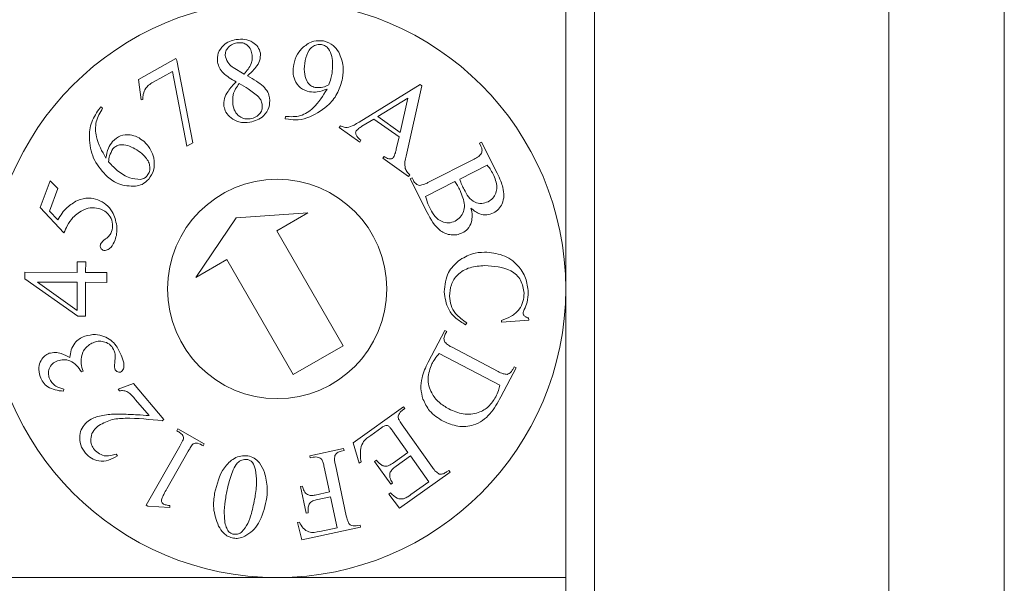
# Model space of a CAD drawing. Header units: millimetres. Extents: x 47 to 120.6, y 37.3 to 135.3.
# Tile 18 of 27: x 112 to 120.6, y 75.9 to 80.8. Entities that reach past the tile are written whole.
import ezdxf

# ---------------------------------------------------------------- set-up
doc = ezdxf.new("R2010")
doc.units = ezdxf.units.MM

msp = doc.modelspace()

# ---------------------------------------------------------------- linework, layer by layer
at = {"color": 7, "linetype": 'Continuous', "lineweight": 9}
for p, q in [((119.577, 46.7915), (119.577, 99.7915)), ((120.577, 46.7915), (120.577, 99.7915)), ((119.577, 95.7915), (119.577, 50.7915)), ((117.027, 70.8415), (117.027, 91.1915)), ((116.777, 70.8415), (116.777, 80.9415)), ((113.0745, 80.2563), (113.399, 80.439)), ((113.399, 80.439), (113.4084, 80.4222)), ((113.4084, 80.4222), (113.5452, 79.7079)), ((113.3691, 80.3263), (113.2026, 80.2326)), ((113.4952, 79.6798), (113.3691, 80.3263)), ((113.8969, 80.3591), (113.9915, 80.3038)), ((113.0972, 80.0804), (113.0745, 80.2563)), ((114.9868, 79.8874), (115.515, 80.2131)), ((115.5296, 80.2028), (115.3942, 79.5924)), ((115.515, 80.2131), (115.5296, 80.2028)), ((113.1128, 80.0828), (113.0972, 80.0804)), ((115.4079, 80.0942), (115.1478, 79.9348)), ((115.3426, 79.7973), (115.4079, 80.0942)), ((112.731, 79.9965), (112.7501, 80.0189)), ((112.7501, 80.0189), (112.7645, 80.0066)), ((114.3454, 79.9169), (114.349, 79.9356)), ((114.3741, 79.9116), (114.3454, 79.9169)), ((114.8138, 79.84), (114.8247, 79.8555)), ((115.113, 79.9131), (115.0115, 79.8506)), ((115.3324, 79.7583), (115.113, 79.9131)), ((115.1478, 79.9348), (115.3426, 79.7973)), ((114.9921, 79.7142), (114.8138, 79.84)), ((113.5452, 79.7079), (113.4952, 79.6798)), ((115.003, 79.7297), (114.9921, 79.7142)), ((115.309, 79.6526), (115.3324, 79.7583)), ((116.0294, 79.7033), (116.0463, 79.712)), ((116.0413, 79.6801), (116.0294, 79.7033)), ((116.0463, 79.712), (116.1824, 79.4449)), ((115.1919, 79.5733), (115.2028, 79.5888)), ((115.4153, 79.4156), (115.1919, 79.5733)), ((115.5833, 79.3633), (115.9825, 79.5669)), ((116.0958, 79.5145), (115.8584, 79.3934)), ((115.4263, 79.4311), (115.4153, 79.4156)), ((112.2232, 79.1466), (112.3098, 79.3796)), ((112.3098, 79.3796), (112.3776, 79.3119)), ((115.4283, 79.3969), (115.4452, 79.4056)), ((115.577, 79.1052), (115.4283, 79.3969)), ((115.4452, 79.4056), (115.457, 79.3823)), ((115.8164, 79.372), (115.5631, 79.2429)), ((112.3776, 79.3119), (112.3048, 79.1162)), ((112.4295, 78.928), (112.2232, 79.1466)), ((112.3048, 79.1162), (112.3761, 79.0412)), ((113.9208, 79.0585), (114.5432, 79.1004)), ((114.5432, 79.1004), (114.2748, 78.9454)), ((113.5733, 78.5404), (113.9208, 79.0585)), ((114.2748, 78.9454), (114.8498, 77.9495)), ((112.5443, 78.5845), (112.5448, 78.6778)), ((112.5448, 78.6778), (112.6177, 78.6774)), ((112.6177, 78.6774), (112.6172, 78.5841)), ((113.8418, 78.6954), (113.5733, 78.5404)), ((114.4168, 77.6995), (113.8418, 78.6954)), ((112.0909, 78.5305), (112.0912, 78.5868)), ((112.0912, 78.5868), (112.5443, 78.5845)), ((112.6172, 78.5841), (112.8007, 78.5832)), ((112.8007, 78.5832), (112.8003, 78.4986)), ((112.5496, 78.2057), (112.0909, 78.5305)), ((112.1989, 78.5017), (112.5425, 78.256)), ((112.5439, 78.4999), (112.1989, 78.5017)), ((112.5425, 78.256), (112.5439, 78.4999)), ((112.6168, 78.4995), (112.6153, 78.2052)), ((112.8003, 78.4986), (112.6168, 78.4995)), ((112.6153, 78.2052), (112.5496, 78.2057)), ((115.9187, 78.1481), (115.9085, 78.132)), ((116.22, 78.1528), (116.2197, 78.1688)), ((116.4561, 78.1724), (116.22, 78.1528)), ((116.4558, 78.1903), (116.4561, 78.1724)), ((115.5838, 77.8063), (115.7289, 78.0825)), ((115.7289, 78.0825), (115.7458, 78.0737)), ((115.7458, 78.0737), (115.7336, 78.0505)), ((114.8498, 77.9495), (114.4168, 77.6995)), ((115.7917, 77.9362), (116.1909, 77.7266)), ((116.2064, 77.6069), (115.6809, 77.8828)), ((112.5953, 77.7294), (112.5807, 77.724)), ((112.5896, 77.7449), (112.5953, 77.7294)), ((116.3469, 77.758), (116.2147, 77.5065)), ((116.3179, 77.7438), (116.33, 77.767)), ((116.33, 77.767), (116.3469, 77.758)), ((112.4275, 77.5738), (112.4254, 77.5551)), ((112.8979, 77.5733), (113.031, 77.6229)), ((112.9102, 77.5589), (112.8979, 77.5733)), ((113.031, 77.6229), (113.296, 77.3115)), ((113.1666, 77.3444), (113.0493, 77.4822)), ((114.934, 77.1099), (115.3705, 77.4212)), ((115.3816, 77.4057), (115.3615, 77.3914)), ((115.3705, 77.4212), (115.3816, 77.4057)), ((113.296, 77.3115), (113.2816, 77.2991)), ((113.4079, 77.2121), (113.4173, 77.2287)), ((113.4173, 77.2287), (113.6448, 77.0994)), ((115.1845, 77.2419), (115.0884, 77.1734)), ((115.4098, 77.0251), (115.2768, 77.2118)), ((115.3608, 77.2636), (115.6231, 76.8956)), ((113.1428, 76.5676), (113.4331, 77.0786)), ((113.5066, 77.0368), (113.321, 76.7102)), ((113.6448, 77.0994), (113.6354, 77.0828)), ((114.5601, 76.9971), (114.8529, 77.06)), ((114.8569, 77.0413), (114.8327, 77.0361)), ((114.8529, 77.06), (114.8569, 77.0413)), ((114.9865, 76.9331), (114.934, 77.1099)), ((112.8812, 77.0095), (112.8935, 76.995)), ((114.564, 76.9784), (114.5601, 76.9971)), ((114.5886, 76.9837), (114.564, 76.9784)), ((115.1206, 76.9463), (115.1361, 76.9574)), ((115.2853, 76.9363), (115.4098, 77.0251)), ((115.4316, 76.9946), (115.307, 76.9057)), ((115.5912, 76.7707), (115.4316, 76.9946)), ((114.7305, 76.6832), (114.6845, 76.8976)), ((114.7811, 76.9182), (114.8756, 76.4774)), ((115.0032, 76.9449), (114.9865, 76.9331)), ((115.2613, 76.7491), (115.1206, 76.9463)), ((115.7433, 76.8559), (115.7633, 76.8702)), ((115.7633, 76.8702), (115.7744, 76.8547)), ((115.7744, 76.8547), (115.338, 76.5434)), ((114.478, 76.729), (114.4967, 76.7331)), ((114.5276, 76.4981), (114.478, 76.729)), ((115.2768, 76.7602), (115.2613, 76.7491)), ((115.4358, 76.6598), (115.5912, 76.7707)), ((114.6062, 76.6565), (114.7305, 76.6832)), ((114.7395, 76.6415), (114.6152, 76.6147)), ((114.7969, 76.3732), (114.7395, 76.6415)), ((115.2432, 76.6631), (115.2596, 76.6748)), ((115.338, 76.5434), (115.2432, 76.6631)), ((113.1575, 76.5592), (113.1428, 76.5676)), ((113.3454, 76.5475), (113.1575, 76.5592)), ((113.3466, 76.5651), (113.3454, 76.5475)), ((114.5462, 76.5022), (114.5276, 76.4981)), ((114.4527, 76.4172), (114.4703, 76.421)), ((114.4914, 76.2687), (114.4527, 76.4172)), ((114.9992, 76.3776), (114.4914, 76.2687)), ((114.6465, 76.3408), (114.7969, 76.3732)), ((114.971, 76.3911), (114.9951, 76.3963)), ((114.9951, 76.3963), (114.9992, 76.3776)), ((111.777, 75.9415), (114.277, 75.9415)), ((114.277, 75.9415), (116.777, 75.9415))]:
    msp.add_line(p, q, dxfattribs=at)
for radius in [2.5, 0.95]:
    msp.add_circle((114.277, 78.4415), radius, dxfattribs=at)
for points, knots in [([(113.76, 80.4069), (113.7596, 80.4337), (113.7588, 80.4873), (113.8036, 80.5506), (113.8611, 80.5885), (113.9018, 80.5977), (113.9222, 80.6023)], [0, 0, 0, 0, 0.278775, 0.558509, 0.779025, 1, 1, 1, 1]), ([(113.9282, 80.573), (113.9123, 80.5691), (113.8805, 80.5614), (113.8463, 80.5299), (113.8263, 80.4921), (113.8274, 80.4664), (113.8279, 80.4536)], [0, 0, 0, 0, 0.280371, 0.560071, 0.780208, 1, 1, 1, 1]), ([(113.9222, 80.6023), (113.9473, 80.6048), (113.9972, 80.6098), (114.0635, 80.5838), (114.114, 80.5413), (114.1258, 80.5034), (114.1317, 80.4845)], [0, 0, 0, 0, 0.280655, 0.5603, 0.78054, 1, 1, 1, 1]), ([(114.0587, 80.4777), (114.0546, 80.4945), (114.0466, 80.5279), (114.0112, 80.5632), (113.9684, 80.577), (113.9416, 80.5743), (113.9282, 80.573)], [0, 0, 0, 0, 0.280449, 0.559307, 0.779272, 1, 1, 1, 1]), ([(114.4199, 80.3856), (114.4286, 80.4173), (114.444, 80.4738), (114.4838, 80.5166), (114.5014, 80.5354)], [0, 0, 0, 0, 0.559562, 1, 1, 1, 1]), ([(114.5014, 80.5354), (114.5311, 80.5578), (114.5844, 80.5979), (114.6501, 80.5924), (114.6791, 80.5899)], [0, 0, 0, 0, 0.5592084, 1, 1, 1, 1]), ([(114.6618, 80.5592), (114.6479, 80.56), (114.62, 80.5617), (114.5823, 80.5414), (114.5388, 80.4989), (114.5273, 80.4528), (114.5193, 80.4205)], [0, 0, 0, 0, 0.186357, 0.373291, 0.56043, 1, 1, 1, 1]), ([(114.7525, 80.3118), (114.7568, 80.3602), (114.7632, 80.4329), (114.7315, 80.5134), (114.6967, 80.5486), (114.6734, 80.5557), (114.6618, 80.5592)], [0, 0, 0, 0, 0.4999355, 0.7496278, 0.8748723, 1, 1, 1, 1]), ([(114.6791, 80.5899), (114.7095, 80.5797), (114.764, 80.5614), (114.7957, 80.514), (114.8097, 80.4931)], [0, 0, 0, 0, 0.558393, 1, 1, 1, 1]), ([(113.8279, 80.4536), (113.8358, 80.4322), (113.8499, 80.3939), (113.8825, 80.3697), (113.8969, 80.3591)], [0, 0, 0, 0, 0.557775, 1, 1, 1, 1]), ([(113.9915, 80.3038), (114.0148, 80.3321), (114.0472, 80.3714), (114.0632, 80.4352), (114.0602, 80.4635), (114.0587, 80.4777)], [0, 0, 0, 0, 0.5600734, 0.779878, 1, 1, 1, 1]), ([(114.1317, 80.4845), (114.1314, 80.4622), (114.1306, 80.4175), (114.0861, 80.3493), (114.0443, 80.3111), (114.0187, 80.2878)], [0, 0, 0, 0, 0.278565, 0.558441, 1, 1, 1, 1]), ([(114.8097, 80.4931), (114.8271, 80.4524), (114.8581, 80.3796), (114.8477, 80.3015), (114.8432, 80.2671)], [0, 0, 0, 0, 0.558904, 1, 1, 1, 1]), ([(113.9207, 80.2362), (113.881, 80.2588), (113.8257, 80.2904), (113.7739, 80.355), (113.7647, 80.3896), (113.76, 80.4069)], [0, 0, 0, 0, 0.5603657, 0.7802237, 1, 1, 1, 1]), ([(114.5561, 80.1492), (114.5288, 80.1586), (114.4742, 80.1775), (114.4277, 80.2467), (114.4112, 80.3188), (114.417, 80.3633), (114.4199, 80.3856)], [0, 0, 0, 0, 0.278836, 0.558549, 0.77903, 1, 1, 1, 1]), ([(114.5193, 80.4205), (114.5142, 80.3872), (114.505, 80.3277), (114.5242, 80.2709), (114.5327, 80.246)], [0, 0, 0, 0, 0.560633, 1, 1, 1, 1]), ([(114.0187, 80.2878), (114.0456, 80.2734), (114.0936, 80.2476), (114.1362, 80.2137), (114.155, 80.1988)], [0, 0, 0, 0, 0.560352, 1, 1, 1, 1]), ([(114.7238, 80.2088), (114.73, 80.2277), (114.7413, 80.2616), (114.749, 80.2964), (114.7525, 80.3118)], [0, 0, 0, 0, 0.560026, 1, 1, 1, 1]), ([(113.2026, 80.2326), (113.1888, 80.2248), (113.1641, 80.2108), (113.1456, 80.1894), (113.1374, 80.18)], [0, 0, 0, 0, 0.5607704, 1, 1, 1, 1]), ([(113.8156, 80.0237), (113.8154, 80.0468), (113.8149, 80.0933), (113.8559, 80.1669), (113.8961, 80.2099), (113.9207, 80.2362)], [0, 0, 0, 0, 0.278925, 0.55898, 1, 1, 1, 1]), ([(113.9478, 80.2208), (113.926, 80.19), (113.8872, 80.135), (113.8911, 80.0683), (113.8928, 80.039)], [0, 0, 0, 0, 0.559586, 1, 1, 1, 1]), ([(114.1168, 80.1043), (114.0873, 80.1289), (114.0344, 80.1729), (113.9743, 80.2062), (113.9478, 80.2208)], [0, 0, 0, 0, 0.559473, 1, 1, 1, 1]), ([(114.155, 80.1988), (114.1701, 80.182), (114.1973, 80.1521), (114.2072, 80.1131), (114.2116, 80.096)], [0, 0, 0, 0, 0.55977, 1, 1, 1, 1]), ([(114.5327, 80.246), (114.5424, 80.2301), (114.5597, 80.2017), (114.5911, 80.1918), (114.605, 80.1875)], [0, 0, 0, 0, 0.559758, 1, 1, 1, 1]), ([(114.8432, 80.2671), (114.8318, 80.2259), (114.809, 80.1434), (114.7168, 80.0172), (114.6199, 79.964), (114.5608, 79.9315)], [0, 0, 0, 0, 0.28042, 0.560883, 1, 1, 1, 1]), ([(114.605, 80.1875), (114.6281, 80.1864), (114.6695, 80.1845), (114.7072, 80.2013), (114.7238, 80.2088)], [0, 0, 0, 0, 0.559526, 1, 1, 1, 1]), ([(113.1374, 80.18), (113.129, 80.1628), (113.1138, 80.132), (113.1131, 80.0979), (113.1128, 80.0828)], [0, 0, 0, 0, 0.559357, 1, 1, 1, 1]), ([(114.349, 79.9356), (114.3929, 79.9337), (114.4808, 79.9299), (114.6157, 80.0199), (114.6734, 80.115), (114.7087, 80.1731)], [0, 0, 0, 0, 0.279711, 0.559957, 1, 1, 1, 1]), ([(114.7087, 80.1731), (114.681, 80.1627), (114.6316, 80.1442), (114.5791, 80.1477), (114.5561, 80.1492)], [0, 0, 0, 0, 0.560535, 1, 1, 1, 1]), ([(113.877, 79.9231), (113.8604, 79.9389), (113.8307, 79.9671), (113.8202, 80.0064), (113.8156, 80.0237)], [0, 0, 0, 0, 0.55983, 1, 1, 1, 1]), ([(113.8928, 80.039), (113.8976, 80.019), (113.9073, 79.9791), (113.9462, 79.935), (113.9952, 79.9121), (114.0275, 79.9144), (114.0436, 79.9156)], [0, 0, 0, 0, 0.2804915, 0.5598223, 0.7798037, 1, 1, 1, 1]), ([(114.2116, 80.096), (114.2123, 80.0674), (114.2135, 80.0103), (114.166, 79.9428), (114.1052, 79.9019), (114.0619, 79.892), (114.0401, 79.8871)], [0, 0, 0, 0, 0.278954, 0.558599, 0.779067, 1, 1, 1, 1]), ([(114.0436, 79.9156), (114.0603, 79.9197), (114.0937, 79.9277), (114.1298, 79.9609), (114.1495, 80.0014), (114.1479, 80.0284), (114.1471, 80.0419)], [0, 0, 0, 0, 0.2802546, 0.5594319, 0.7797409, 1, 1, 1, 1]), ([(114.1471, 80.0419), (114.1439, 80.0548), (114.1383, 80.0779), (114.1234, 80.0962), (114.1168, 80.1043)], [0, 0, 0, 0, 0.559777, 1, 1, 1, 1]), ([(112.806, 79.4125), (112.7645, 79.4575), (112.6816, 79.5474), (112.6462, 79.7165), (112.6521, 79.8754), (112.7047, 79.9561), (112.731, 79.9965)], [0, 0, 0, 0, 0.279701, 0.559637, 0.780006, 1, 1, 1, 1]), ([(112.7645, 80.0066), (112.7423, 79.9689), (112.6978, 79.8933), (112.7039, 79.7316), (112.7593, 79.6343), (112.7931, 79.5749)], [0, 0, 0, 0, 0.279959, 0.560405, 1, 1, 1, 1]), ([(114.0401, 79.8871), (114.0072, 79.8841), (113.9485, 79.8787), (113.8988, 79.9095), (113.877, 79.9231)], [0, 0, 0, 0, 0.560137, 1, 1, 1, 1]), ([(114.5608, 79.9315), (114.5266, 79.9203), (114.4656, 79.9002), (114.402, 79.9081), (114.3741, 79.9116)], [0, 0, 0, 0, 0.559551, 1, 1, 1, 1]), ([(114.8247, 79.8555), (114.8349, 79.8506), (114.8532, 79.8418), (114.8733, 79.84), (114.8821, 79.8393)], [0, 0, 0, 0, 0.561289, 1, 1, 1, 1]), ([(114.8821, 79.8393), (114.9027, 79.8459), (114.9396, 79.8578), (114.9723, 79.8783), (114.9868, 79.8874)], [0, 0, 0, 0, 0.559015, 1, 1, 1, 1]), ([(112.8507, 79.7204), (112.8723, 79.7388), (112.9155, 79.7757), (112.9973, 79.7808), (113.0674, 79.761), (113.1027, 79.7344), (113.1205, 79.7211)], [0, 0, 0, 0, 0.278603, 0.558447, 0.779007, 1, 1, 1, 1]), ([(114.9626, 79.8115), (114.9606, 79.8077), (114.9565, 79.8003), (114.9565, 79.7831), (114.97, 79.756), (114.9898, 79.7403), (115.003, 79.7297)], [0, 0, 0, 0, 0.1251402, 0.250368, 0.498671, 1, 1, 1, 1]), ([(115.0115, 79.8506), (115.0015, 79.8445), (114.9834, 79.8335), (114.969, 79.8182), (114.9626, 79.8115)], [0, 0, 0, 0, 0.560451, 1, 1, 1, 1]), ([(112.7931, 79.5749), (112.7978, 79.6046), (112.8061, 79.6576), (112.8371, 79.7013), (112.8507, 79.7204)], [0, 0, 0, 0, 0.560046, 1, 1, 1, 1]), ([(113.1033, 79.6156), (113.0648, 79.643), (113.0071, 79.684), (112.923, 79.6952), (112.8777, 79.6792), (112.861, 79.6626), (112.8526, 79.6542)], [0, 0, 0, 0, 0.499628, 0.749278, 0.874564, 1, 1, 1, 1]), ([(113.1205, 79.7211), (113.143, 79.698), (113.1832, 79.6568), (113.1996, 79.6019), (113.2069, 79.5777)], [0, 0, 0, 0, 0.5594347, 1, 1, 1, 1]), ([(112.8526, 79.6542), (112.8421, 79.6349), (112.8231, 79.6003), (112.8181, 79.5613), (112.8159, 79.5441)], [0, 0, 0, 0, 0.557829, 1, 1, 1, 1]), ([(113.1517, 79.4233), (113.1592, 79.435), (113.1742, 79.4584), (113.1748, 79.5008), (113.1605, 79.5594), (113.1269, 79.5925), (113.1033, 79.6156)], [0, 0, 0, 0, 0.186365, 0.373414, 0.560681, 1, 1, 1, 1]), ([(115.2848, 79.5827), (115.2907, 79.5952), (115.3013, 79.6177), (115.3066, 79.6419), (115.309, 79.6526)], [0, 0, 0, 0, 0.55927, 1, 1, 1, 1]), ([(115.9825, 79.5669), (115.9967, 79.5738), (116.0221, 79.5862), (116.0402, 79.6076), (116.0481, 79.617)], [0, 0, 0, 0, 0.562532, 1, 1, 1, 1]), ([(116.0481, 79.617), (116.0504, 79.6292), (116.0546, 79.6511), (116.0454, 79.6712), (116.0413, 79.6801)], [0, 0, 0, 0, 0.55772, 1, 1, 1, 1]), ([(112.8159, 79.5441), (112.8299, 79.5286), (112.855, 79.5008), (112.8826, 79.4756), (112.8947, 79.4645)], [0, 0, 0, 0, 0.5600246, 1, 1, 1, 1]), ([(113.2069, 79.5777), (113.2113, 79.54), (113.2193, 79.4728), (113.1808, 79.4178), (113.1639, 79.3935)], [0, 0, 0, 0, 0.558948, 1, 1, 1, 1]), ([(115.2028, 79.5888), (115.216, 79.5807), (115.2324, 79.5705), (115.2553, 79.567), (115.2667, 79.5689), (115.2773, 79.5739), (115.2823, 79.5798), (115.2848, 79.5827)], [0, 0, 0, 0, 0.499484, 0.624765, 0.749854, 0.874996, 1, 1, 1, 1]), ([(115.3942, 79.5924), (115.386, 79.5595), (115.3745, 79.5137), (115.397, 79.457), (115.4165, 79.4397), (115.4263, 79.4311)], [0, 0, 0, 0, 0.560127, 0.779457, 1, 1, 1, 1]), ([(116.1478, 79.4375), (116.1395, 79.4528), (116.1246, 79.4802), (116.1046, 79.504), (116.0958, 79.5145)], [0, 0, 0, 0, 0.560017, 1, 1, 1, 1]), ([(112.8947, 79.4645), (112.9281, 79.4405), (112.9877, 79.3977), (113.0604, 79.3929), (113.0923, 79.3908)], [0, 0, 0, 0, 0.56104, 1, 1, 1, 1]), ([(116.1052, 79.1976), (116.1196, 79.2069), (116.1484, 79.2256), (116.1729, 79.272), (116.1866, 79.3458), (116.1637, 79.3997), (116.1478, 79.4375)], [0, 0, 0, 0, 0.186921, 0.373908, 0.56105, 1, 1, 1, 1]), ([(116.1824, 79.4449), (116.1937, 79.4223), (116.2139, 79.3818), (116.2268, 79.3385), (116.2325, 79.3194)], [0, 0, 0, 0, 0.5601044, 1, 1, 1, 1]), ([(113.0497, 79.3322), (112.9994, 79.3333), (112.9093, 79.3354), (112.8376, 79.3889), (112.806, 79.4125)], [0, 0, 0, 0, 0.558595, 1, 1, 1, 1]), ([(113.1639, 79.3935), (113.1457, 79.3759), (113.1133, 79.3444), (113.0691, 79.3359), (113.0497, 79.3322)], [0, 0, 0, 0, 0.559412, 1, 1, 1, 1]), ([(113.0923, 79.3908), (113.1052, 79.3938), (113.1282, 79.3992), (113.1445, 79.4159), (113.1517, 79.4233)], [0, 0, 0, 0, 0.559215, 1, 1, 1, 1]), ([(115.457, 79.3823), (115.464, 79.3705), (115.4765, 79.3493), (115.4998, 79.3423), (115.51, 79.3392)], [0, 0, 0, 0, 0.560844, 1, 1, 1, 1]), ([(115.51, 79.3392), (115.5243, 79.3417), (115.55, 79.3461), (115.5731, 79.3581), (115.5833, 79.3633)], [0, 0, 0, 0, 0.558004, 1, 1, 1, 1]), ([(115.8617, 79.2935), (115.8541, 79.3086), (115.8405, 79.3356), (115.8238, 79.3609), (115.8164, 79.372)], [0, 0, 0, 0, 0.560151, 1, 1, 1, 1]), ([(115.8584, 79.3934), (115.8643, 79.3763), (115.875, 79.3457), (115.8895, 79.3167), (115.8959, 79.3039)], [0, 0, 0, 0, 0.559903, 1, 1, 1, 1]), ([(115.8192, 79.0288), (115.8349, 79.0393), (115.8662, 79.0601), (115.8953, 79.1105), (115.9043, 79.1933), (115.8792, 79.2522), (115.8617, 79.2935)], [0, 0, 0, 0, 0.186855, 0.373533, 0.560658, 1, 1, 1, 1]), ([(115.8959, 79.3039), (115.9076, 79.2819), (115.9309, 79.2381), (115.9835, 79.1888), (116.0497, 79.1771), (116.0867, 79.1908), (116.1052, 79.1976)], [0, 0, 0, 0, 0.281556, 0.560415, 0.779958, 1, 1, 1, 1]), ([(116.2325, 79.3194), (116.2368, 79.296), (116.2454, 79.2492), (116.2307, 79.1833), (116.1975, 79.1306), (116.1659, 79.1106), (116.15, 79.1005)], [0, 0, 0, 0, 0.280481, 0.559995, 0.780021, 1, 1, 1, 1]), ([(112.3761, 79.0412), (112.4003, 79.08), (112.4437, 79.1494), (112.5143, 79.1898), (112.5454, 79.2075)], [0, 0, 0, 0, 0.560052, 1, 1, 1, 1]), ([(112.5454, 79.2075), (112.5783, 79.2184), (112.6372, 79.2379), (112.6964, 79.2214), (112.7226, 79.2141)], [0, 0, 0, 0, 0.559367, 1, 1, 1, 1]), ([(112.7226, 79.2141), (112.7473, 79.202), (112.797, 79.178), (112.8621, 79.1007), (112.878, 79.0314), (112.8877, 78.9891)], [0, 0, 0, 0, 0.280413, 0.561221, 1, 1, 1, 1]), ([(115.5631, 79.2429), (115.569, 79.2216), (115.5797, 79.1836), (115.5966, 79.148), (115.6041, 79.1323)], [0, 0, 0, 0, 0.559971, 1, 1, 1, 1]), ([(112.7493, 79.1332), (112.7249, 79.1391), (112.6761, 79.1509), (112.5863, 79.1291), (112.5373, 79.0869), (112.5075, 79.0611)], [0, 0, 0, 0, 0.279987, 0.560568, 1, 1, 1, 1]), ([(112.8427, 78.9382), (112.8476, 78.9603), (112.8575, 79.0046), (112.8341, 79.065), (112.7975, 79.1107), (112.7654, 79.1257), (112.7493, 79.1332)], [0, 0, 0, 0, 0.2792345, 0.5591548, 0.7794452, 1, 1, 1, 1]), ([(115.8808, 78.927), (115.8654, 78.9209), (115.8345, 78.9086), (115.784, 78.9087), (115.7353, 78.9197), (115.6476, 78.969), (115.6084, 79.0447), (115.577, 79.1052)], [0, 0, 0, 0, 0.125303, 0.250715, 0.37611, 0.501544, 1, 1, 1, 1]), ([(115.6041, 79.1323), (115.6165, 79.1104), (115.6412, 79.0668), (115.6979, 79.0232), (115.7632, 79.0084), (115.8005, 79.022), (115.8192, 79.0288)], [0, 0, 0, 0, 0.281097, 0.56053, 0.78035, 1, 1, 1, 1]), ([(115.9556, 79.142), (115.9609, 79.12), (115.9703, 79.0807), (115.9637, 79.041), (115.9607, 79.0235)], [0, 0, 0, 0, 0.560541, 1, 1, 1, 1]), ([(116.15, 79.1005), (116.1313, 79.0934), (116.0938, 79.0792), (116.0201, 79.0888), (115.98, 79.1219), (115.9556, 79.142)], [0, 0, 0, 0, 0.28044, 0.560791, 1, 1, 1, 1]), ([(112.5075, 79.0611), (112.49, 79.0379), (112.4588, 78.9966), (112.4385, 78.949), (112.4295, 78.928)], [0, 0, 0, 0, 0.559469, 1, 1, 1, 1]), ([(115.9607, 79.0235), (115.9513, 79.0008), (115.9344, 78.9602), (115.8972, 78.9372), (115.8808, 78.927)], [0, 0, 0, 0, 0.55912, 1, 1, 1, 1]), ([(112.7906, 78.8745), (112.803, 78.8843), (112.8252, 78.9017), (112.8374, 78.927), (112.8427, 78.9382)], [0, 0, 0, 0, 0.559908, 1, 1, 1, 1]), ([(112.8877, 78.9891), (112.8886, 78.9656), (112.8901, 78.9237), (112.8776, 78.8838), (112.872, 78.8662)], [0, 0, 0, 0, 0.559883, 1, 1, 1, 1]), ([(112.7668, 78.7781), (112.7617, 78.7809), (112.7517, 78.7867), (112.745, 78.8019), (112.7432, 78.8166), (112.7458, 78.8253), (112.7472, 78.8296)], [0, 0, 0, 0, 0.278988, 0.55866, 0.778998, 1, 1, 1, 1]), ([(112.7472, 78.8296), (112.7534, 78.8398), (112.7646, 78.8581), (112.7826, 78.8695), (112.7906, 78.8745)], [0, 0, 0, 0, 0.556777, 1, 1, 1, 1]), ([(112.872, 78.8662), (112.8623, 78.8423), (112.8477, 78.8064), (112.8103, 78.7808), (112.7854, 78.7737), (112.773, 78.7766), (112.7668, 78.7781)], [0, 0, 0, 0, 0.499663, 0.749273, 0.875012, 1, 1, 1, 1]), ([(115.8491, 78.6865), (115.8877, 78.7102), (115.9566, 78.7527), (116.0371, 78.7583), (116.0725, 78.7608)], [0, 0, 0, 0, 0.559183, 1, 1, 1, 1]), ([(116.0725, 78.7608), (116.1264, 78.7559), (116.234, 78.7463), (116.3616, 78.6581), (116.4378, 78.5392), (116.4475, 78.4549), (116.4523, 78.4127)], [0, 0, 0, 0, 0.2800407, 0.5595317, 0.7797233, 1, 1, 1, 1]), ([(115.7251, 78.4168), (115.7302, 78.4761), (115.7393, 78.582), (115.8155, 78.6545), (115.8491, 78.6865)], [0, 0, 0, 0, 0.559388, 1, 1, 1, 1]), ([(116.0735, 78.6439), (116.031, 78.6408), (115.9463, 78.6344), (115.8385, 78.5753), (115.7786, 78.4794), (115.7734, 78.4126), (115.7708, 78.3792)], [0, 0, 0, 0, 0.280916, 0.559935, 0.779739, 1, 1, 1, 1]), ([(116.4156, 78.4039), (116.4099, 78.4433), (116.4013, 78.5026), (116.3515, 78.5652), (116.2545, 78.6334), (116.1539, 78.6392), (116.0735, 78.6439)], [0, 0, 0, 0, 0.2496, 0.375288, 0.501095, 1, 1, 1, 1]), ([(115.9085, 78.132), (115.88, 78.1494), (115.8231, 78.184), (115.743, 78.2773), (115.7319, 78.364), (115.7251, 78.4168)], [0, 0, 0, 0, 0.281256, 0.561679, 1, 1, 1, 1]), ([(116.2197, 78.1688), (116.249, 78.1793), (116.3073, 78.2004), (116.3752, 78.2574), (116.4112, 78.3307), (116.4141, 78.3795), (116.4156, 78.4039)], [0, 0, 0, 0, 0.2806846, 0.5599074, 0.7798137, 1, 1, 1, 1]), ([(116.4523, 78.4127), (116.4506, 78.3837), (116.4474, 78.332), (116.4269, 78.2845), (116.4178, 78.2636)], [0, 0, 0, 0, 0.559641, 1, 1, 1, 1]), ([(115.7708, 78.3792), (115.7732, 78.3523), (115.7778, 78.2985), (115.8282, 78.2136), (115.8843, 78.173), (115.9187, 78.1481)], [0, 0, 0, 0, 0.280066, 0.559457, 1, 1, 1, 1]), ([(116.4178, 78.2636), (116.415, 78.258), (116.4099, 78.2482), (116.4079, 78.2373), (116.407, 78.2326)], [0, 0, 0, 0, 0.5608975, 1, 1, 1, 1]), ([(116.407, 78.2326), (116.4076, 78.2275), (116.4087, 78.2186), (116.4145, 78.2117), (116.4171, 78.2087)], [0, 0, 0, 0, 0.559153, 1, 1, 1, 1]), ([(116.4171, 78.2087), (116.4237, 78.2039), (116.4355, 78.1954), (116.4496, 78.1919), (116.4558, 78.1903)], [0, 0, 0, 0, 0.5591923, 1, 1, 1, 1]), ([(112.4816, 77.8471), (112.4837, 77.8695), (112.4879, 77.9141), (112.518, 77.9704), (112.5605, 78.0104), (112.5929, 78.0244), (112.6091, 78.0314)], [0, 0, 0, 0, 0.2801871, 0.559647, 0.7797157, 1, 1, 1, 1]), ([(112.6091, 78.0314), (112.6405, 78.0395), (112.6966, 78.0542), (112.7518, 78.0376), (112.7762, 78.0303)], [0, 0, 0, 0, 0.559481, 1, 1, 1, 1]), ([(112.6929, 77.9805), (112.6788, 77.9743), (112.6536, 77.9634), (112.6333, 77.9449), (112.6244, 77.9367)], [0, 0, 0, 0, 0.559704, 1, 1, 1, 1]), ([(112.8658, 77.9045), (112.8566, 77.922), (112.8382, 77.9571), (112.7878, 77.9828), (112.7378, 77.9924), (112.7079, 77.9845), (112.6929, 77.9805)], [0, 0, 0, 0, 0.279101, 0.5591, 0.779457, 1, 1, 1, 1]), ([(112.7762, 78.0303), (112.7965, 78.0203), (112.8371, 78.0003), (112.8938, 77.9407), (112.9171, 77.8873), (112.9313, 77.8547)], [0, 0, 0, 0, 0.280019, 0.560084, 1, 1, 1, 1]), ([(115.7336, 78.0505), (115.7279, 78.0377), (115.7176, 78.0151), (115.7258, 77.9918), (115.7294, 77.9816)], [0, 0, 0, 0, 0.561038, 1, 1, 1, 1]), ([(115.7294, 77.9816), (115.7398, 77.9715), (115.7584, 77.9534), (115.7815, 77.9415), (115.7917, 77.9362)], [0, 0, 0, 0, 0.558052, 1, 1, 1, 1]), ([(112.3012, 77.8839), (112.3186, 77.8876), (112.3535, 77.8952), (112.4165, 77.8807), (112.4569, 77.8598), (112.4816, 77.8471)], [0, 0, 0, 0, 0.279323, 0.559495, 1, 1, 1, 1]), ([(112.5931, 77.8943), (112.5855, 77.8665), (112.572, 77.8167), (112.5842, 77.7668), (112.5896, 77.7449)], [0, 0, 0, 0, 0.559743, 1, 1, 1, 1]), ([(112.6244, 77.9367), (112.6175, 77.9296), (112.6051, 77.9169), (112.5968, 77.9012), (112.5931, 77.8943)], [0, 0, 0, 0, 0.560137, 1, 1, 1, 1]), ([(112.8743, 77.8643), (112.8735, 77.8719), (112.872, 77.8857), (112.8677, 77.8988), (112.8658, 77.9045)], [0, 0, 0, 0, 0.559657, 1, 1, 1, 1]), ([(112.2231, 77.6827), (112.2157, 77.7095), (112.2024, 77.7574), (112.2221, 77.8025), (112.2308, 77.8223)], [0, 0, 0, 0, 0.5601148, 1, 1, 1, 1]), ([(112.2308, 77.8223), (112.241, 77.8373), (112.2592, 77.8641), (112.2883, 77.8778), (112.3012, 77.8839)], [0, 0, 0, 0, 0.55996, 1, 1, 1, 1]), ([(112.3741, 77.8193), (112.3582, 77.8119), (112.3265, 77.7971), (112.2996, 77.7546), (112.2912, 77.7099), (112.2984, 77.6835), (112.3021, 77.6703)], [0, 0, 0, 0, 0.279858, 0.559055, 0.779464, 1, 1, 1, 1]), ([(112.5807, 77.724), (112.5678, 77.7434), (112.5419, 77.7821), (112.4877, 77.8204), (112.4275, 77.833), (112.3919, 77.8239), (112.3741, 77.8193)], [0, 0, 0, 0, 0.280127, 0.560136, 0.779943, 1, 1, 1, 1]), ([(112.8663, 77.7739), (112.8682, 77.7907), (112.8717, 77.8208), (112.8735, 77.851), (112.8743, 77.8643)], [0, 0, 0, 0, 0.560127, 1, 1, 1, 1]), ([(112.9313, 77.8547), (112.9395, 77.8315), (112.9518, 77.7968), (112.9478, 77.7537), (112.9365, 77.7313), (112.9259, 77.7251), (112.9206, 77.7219)], [0, 0, 0, 0, 0.501054, 0.750215, 0.875652, 1, 1, 1, 1]), ([(115.5398, 77.4876), (115.5321, 77.5177), (115.5167, 77.5779), (115.5305, 77.6896), (115.5636, 77.7621), (115.5838, 77.8063)], [0, 0, 0, 0, 0.2797467, 0.559836, 1, 1, 1, 1]), ([(115.6809, 77.8828), (115.6677, 77.8668), (115.6441, 77.8383), (115.6255, 77.8064), (115.6173, 77.7924)], [0, 0, 0, 0, 0.560058, 1, 1, 1, 1]), ([(112.8714, 77.7479), (112.8699, 77.7526), (112.8673, 77.7611), (112.8666, 77.77), (112.8663, 77.7739)], [0, 0, 0, 0, 0.559601, 1, 1, 1, 1]), ([(112.9206, 77.7219), (112.9149, 77.7208), (112.9035, 77.7185), (112.8882, 77.7254), (112.8771, 77.7354), (112.8733, 77.7437), (112.8714, 77.7479)], [0, 0, 0, 0, 0.27872, 0.558537, 0.779145, 1, 1, 1, 1]), ([(115.6173, 77.7924), (115.6015, 77.751), (115.57, 77.6682), (115.6044, 77.5445), (115.6753, 77.4554), (115.7345, 77.4201), (115.7642, 77.4024)], [0, 0, 0, 0, 0.279278, 0.558582, 0.779015, 1, 1, 1, 1]), ([(116.1909, 77.7266), (116.2048, 77.719), (116.2297, 77.7054), (116.2577, 77.7026), (116.27, 77.7014)], [0, 0, 0, 0, 0.562698, 1, 1, 1, 1]), ([(116.27, 77.7014), (116.2814, 77.7066), (116.3018, 77.7159), (116.3129, 77.7352), (116.3179, 77.7438)], [0, 0, 0, 0, 0.557954, 1, 1, 1, 1]), ([(112.4254, 77.5551), (112.377, 77.5617), (112.3093, 77.5708), (112.2457, 77.631), (112.2306, 77.6655), (112.2231, 77.6827)], [0, 0, 0, 0, 0.55832, 0.778933, 1, 1, 1, 1]), ([(112.3021, 77.6703), (112.3087, 77.6562), (112.3219, 77.628), (112.3657, 77.5917), (112.4041, 77.5806), (112.4275, 77.5738)], [0, 0, 0, 0, 0.280021, 0.56007, 1, 1, 1, 1]), ([(113.0493, 77.4822), (113.0295, 77.5075), (113.0018, 77.5428), (112.9474, 77.5632), (112.9226, 77.5603), (112.9102, 77.5589)], [0, 0, 0, 0, 0.560216, 0.779955, 1, 1, 1, 1]), ([(116.1705, 77.5065), (116.1788, 77.5246), (116.1937, 77.5571), (116.2025, 77.5917), (116.2064, 77.6069)], [0, 0, 0, 0, 0.559846, 1, 1, 1, 1]), ([(115.7142, 77.2961), (115.6715, 77.323), (115.5952, 77.3711), (115.5567, 77.452), (115.5398, 77.4876)], [0, 0, 0, 0, 0.55968, 1, 1, 1, 1]), ([(116.2147, 77.5065), (116.187, 77.4552), (116.132, 77.3534), (115.9954, 77.2528), (115.8409, 77.2433), (115.7564, 77.2785), (115.7142, 77.2961)], [0, 0, 0, 0, 0.2815702, 0.5593901, 0.7794787, 1, 1, 1, 1]), ([(115.7642, 77.4024), (115.8048, 77.3844), (115.886, 77.3486), (116.0131, 77.3602), (116.1143, 77.4181), (116.1517, 77.477), (116.1705, 77.5065)], [0, 0, 0, 0, 0.280552, 0.559626, 0.779602, 1, 1, 1, 1]), ([(115.3615, 77.3914), (115.3545, 77.3856), (115.3419, 77.3752), (115.3339, 77.361), (115.3304, 77.3548)], [0, 0, 0, 0, 0.5597499, 1, 1, 1, 1]), ([(112.6269, 77.287), (112.6434, 77.2991), (112.6729, 77.3208), (112.7077, 77.3318), (112.723, 77.3367)], [0, 0, 0, 0, 0.559676, 1, 1, 1, 1]), ([(113.2816, 77.2991), (113.1747, 77.311), (113.0259, 77.3276), (112.8302, 77.3146), (112.7561, 77.272), (112.7192, 77.2507)], [0, 0, 0, 0, 0.561066, 0.781278, 1, 1, 1, 1]), ([(112.723, 77.3367), (112.7624, 77.3447), (112.8327, 77.359), (112.9044, 77.3575), (112.936, 77.3569)], [0, 0, 0, 0, 0.5596517, 1, 1, 1, 1]), ([(112.936, 77.3569), (112.9791, 77.3554), (113.0561, 77.3528), (113.1328, 77.347), (113.1666, 77.3444)], [0, 0, 0, 0, 0.56004, 1, 1, 1, 1]), ([(115.3304, 77.3548), (115.3274, 77.3455), (115.3215, 77.3268), (115.339, 77.2956), (115.3525, 77.2758), (115.3608, 77.2636)], [0, 0, 0, 0, 0.277054, 0.557355, 1, 1, 1, 1]), ([(112.6161, 77.0187), (112.6, 77.0418), (112.5677, 77.088), (112.5625, 77.168), (112.581, 77.239), (112.6116, 77.271), (112.6269, 77.287)], [0, 0, 0, 0, 0.279957, 0.559574, 0.779835, 1, 1, 1, 1]), ([(112.7192, 77.2507), (112.7042, 77.2355), (112.674, 77.2052), (112.6593, 77.146), (112.6648, 77.0905), (112.6838, 77.0628), (112.6933, 77.049)], [0, 0, 0, 0, 0.280163, 0.559805, 0.779927, 1, 1, 1, 1]), ([(113.4331, 77.0786), (113.4414, 77.0939), (113.4531, 77.1152), (113.4667, 77.1438), (113.464, 77.1712), (113.4389, 77.1932), (113.4182, 77.2058), (113.4079, 77.2121)], [0, 0, 0, 0, 0.315009, 0.438518, 0.560861, 0.779011, 1, 1, 1, 1]), ([(115.2768, 77.2118), (115.2702, 77.2206), (115.2586, 77.2361), (115.243, 77.2566), (115.2242, 77.2612), (115.2047, 77.2563), (115.1926, 77.2477), (115.1845, 77.2419)], [0, 0, 0, 0, 0.280705, 0.500104, 0.625042, 0.749703, 1, 1, 1, 1]), ([(115.0884, 77.1734), (115.0647, 77.1576), (115.0226, 77.1295), (115.0072, 77.0818), (115.0004, 77.0608)], [0, 0, 0, 0, 0.562099, 1, 1, 1, 1]), ([(112.6933, 77.049), (112.7072, 77.0356), (112.7351, 77.0089), (112.8034, 76.9874), (112.8517, 77.0011), (112.8812, 77.0095)], [0, 0, 0, 0, 0.280583, 0.561145, 1, 1, 1, 1]), ([(113.6354, 77.0828), (113.62, 77.0917), (113.5985, 77.104), (113.5666, 77.1083), (113.5398, 77.0967), (113.525, 77.067), (113.5122, 77.046), (113.5066, 77.0368)], [0, 0, 0, 0, 0.314222, 0.437028, 0.559145, 0.805743, 1, 1, 1, 1]), ([(114.8327, 77.0361), (114.8197, 77.0327), (114.7964, 77.0265), (114.7827, 77.0069), (114.7767, 76.9983)], [0, 0, 0, 0, 0.560704, 1, 1, 1, 1]), ([(115.0004, 77.0608), (114.9988, 77.0392), (114.9958, 77.0004), (115.0009, 76.9619), (115.0032, 76.9449)], [0, 0, 0, 0, 0.559661, 1, 1, 1, 1]), ([(112.8935, 76.995), (112.8683, 76.9809), (112.8181, 76.9527), (112.736, 76.9462), (112.6642, 76.9705), (112.6321, 77.0026), (112.6161, 77.0187)], [0, 0, 0, 0, 0.280553, 0.559841, 0.779758, 1, 1, 1, 1]), ([(113.7352, 76.6712), (113.7546, 76.7498), (113.7837, 76.8676), (113.8867, 76.9681), (113.9619, 76.9983), (114.002, 76.9972), (114.022, 76.9966)], [0, 0, 0, 0, 0.499456, 0.749152, 0.874797, 1, 1, 1, 1]), ([(114.0151, 76.965), (114.0001, 76.9642), (113.9699, 76.9625), (113.9242, 76.9304), (113.9064, 76.8959), (113.8956, 76.8748)], [0, 0, 0, 0, 0.278661, 0.559022, 1, 1, 1, 1]), ([(114.0888, 76.8748), (114.0825, 76.8976), (114.0738, 76.9295), (114.0418, 76.958), (114.024, 76.9627), (114.0151, 76.965)], [0, 0, 0, 0, 0.558525, 0.779345, 1, 1, 1, 1]), ([(114.022, 76.9966), (114.0414, 76.9912), (114.0802, 76.9802), (114.1335, 76.9292), (114.154, 76.8818), (114.1666, 76.8529)], [0, 0, 0, 0, 0.2797964, 0.5598533, 1, 1, 1, 1]), ([(114.6375, 76.9817), (114.6285, 76.9838), (114.6122, 76.9874), (114.5958, 76.9849), (114.5886, 76.9837)], [0, 0, 0, 0, 0.559846, 1, 1, 1, 1]), ([(114.6634, 76.9644), (114.6593, 76.9688), (114.6521, 76.9767), (114.642, 76.9802), (114.6375, 76.9817)], [0, 0, 0, 0, 0.558602, 1, 1, 1, 1]), ([(114.6845, 76.8976), (114.6818, 76.9105), (114.6771, 76.9335), (114.6676, 76.955), (114.6634, 76.9644)], [0, 0, 0, 0, 0.560435, 1, 1, 1, 1]), ([(114.7767, 76.9983), (114.7752, 76.9833), (114.7726, 76.9563), (114.7785, 76.9299), (114.7811, 76.9182)], [0, 0, 0, 0, 0.557511, 1, 1, 1, 1]), ([(115.1361, 76.9574), (115.1446, 76.9482), (115.1599, 76.9318), (115.1779, 76.9184), (115.1858, 76.9126)], [0, 0, 0, 0, 0.560586, 1, 1, 1, 1]), ([(113.8956, 76.8748), (113.8798, 76.8305), (113.8516, 76.7514), (113.8373, 76.6686), (113.831, 76.6322)], [0, 0, 0, 0, 0.559686, 1, 1, 1, 1]), ([(114.085, 76.6368), (114.0916, 76.6812), (114.1034, 76.7605), (114.0933, 76.8399), (114.0888, 76.8748)], [0, 0, 0, 0, 0.5602129, 1, 1, 1, 1]), ([(115.1858, 76.9126), (115.1954, 76.9094), (115.2148, 76.9031), (115.2508, 76.9129), (115.2722, 76.9274), (115.2853, 76.9363)], [0, 0, 0, 0, 0.278856, 0.558634, 1, 1, 1, 1]), ([(115.307, 76.9057), (115.2941, 76.8967), (115.2712, 76.8806), (115.2584, 76.8558), (115.2528, 76.845)], [0, 0, 0, 0, 0.5622686, 1, 1, 1, 1]), ([(115.6231, 76.8956), (115.632, 76.8825), (115.6479, 76.8594), (115.6711, 76.8438), (115.6813, 76.8369)], [0, 0, 0, 0, 0.562489, 1, 1, 1, 1]), ([(114.1666, 76.8529), (114.178, 76.8076), (114.1984, 76.7265), (114.1874, 76.6439), (114.1825, 76.6074)], [0, 0, 0, 0, 0.559246, 1, 1, 1, 1]), ([(115.2528, 76.845), (115.2519, 76.8366), (115.2501, 76.8197), (115.2593, 76.7904), (115.2701, 76.7717), (115.2768, 76.7602)], [0, 0, 0, 0, 0.2794353, 0.5596068, 1, 1, 1, 1]), ([(115.6813, 76.8369), (115.6939, 76.8371), (115.7166, 76.8374), (115.7351, 76.8503), (115.7433, 76.8559)], [0, 0, 0, 0, 0.557283, 1, 1, 1, 1]), ([(113.321, 76.7102), (113.3119, 76.6944), (113.2956, 76.6661), (113.283, 76.6361), (113.2774, 76.6229)], [0, 0, 0, 0, 0.560281, 1, 1, 1, 1]), ([(114.4967, 76.7331), (114.5001, 76.7189), (114.5067, 76.6907), (114.5346, 76.6578), (114.5727, 76.6501), (114.595, 76.6544), (114.6062, 76.6565)], [0, 0, 0, 0, 0.281604, 0.55943, 0.778682, 1, 1, 1, 1]), ([(113.2774, 76.6229), (113.2761, 76.6181), (113.2736, 76.6086), (113.276, 76.5947), (113.2831, 76.584), (113.2895, 76.5796), (113.2927, 76.5774)], [0, 0, 0, 0, 0.280007, 0.558895, 0.779263, 1, 1, 1, 1]), ([(113.7686, 76.3869), (113.7498, 76.4386), (113.7162, 76.5312), (113.7293, 76.6283), (113.7352, 76.6712)], [0, 0, 0, 0, 0.5584268, 1, 1, 1, 1]), ([(113.831, 76.6322), (113.8254, 76.5949), (113.8154, 76.5282), (113.8203, 76.4611), (113.8225, 76.4315)], [0, 0, 0, 0, 0.560122, 1, 1, 1, 1]), ([(113.9702, 76.3364), (113.9894, 76.3602), (114.0282, 76.4077), (114.0589, 76.5137), (114.0751, 76.5901), (114.085, 76.6368)], [0, 0, 0, 0, 0.278525, 0.559036, 1, 1, 1, 1]), ([(114.6152, 76.6147), (114.6013, 76.6113), (114.5737, 76.6046), (114.5401, 76.5619), (114.5439, 76.5249), (114.5462, 76.5022)], [0, 0, 0, 0, 0.28176, 0.558404, 1, 1, 1, 1]), ([(115.2596, 76.6748), (115.2771, 76.6575), (115.3014, 76.6334), (115.344, 76.6198), (115.363, 76.6227), (115.3725, 76.6241)], [0, 0, 0, 0, 0.560482, 0.780022, 1, 1, 1, 1]), ([(115.3725, 76.6241), (115.385, 76.6296), (115.4073, 76.6393), (115.4271, 76.6535), (115.4358, 76.6598)], [0, 0, 0, 0, 0.559454, 1, 1, 1, 1]), ([(113.2927, 76.5774), (113.3025, 76.5738), (113.3199, 76.5673), (113.3385, 76.5658), (113.3466, 76.5651)], [0, 0, 0, 0, 0.559254, 1, 1, 1, 1]), ([(114.1825, 76.6074), (114.1658, 76.5395), (114.1425, 76.4447), (114.0667, 76.3437), (114.0204, 76.3142), (113.9974, 76.2995)], [0, 0, 0, 0, 0.55926, 0.77991, 1, 1, 1, 1]), ([(114.8756, 76.4774), (114.8782, 76.4644), (114.8829, 76.4413), (114.8926, 76.4198), (114.8968, 76.4104)], [0, 0, 0, 0, 0.560523, 1, 1, 1, 1]), ([(113.8974, 76.2824), (113.8818, 76.2865), (113.8506, 76.2948), (113.8041, 76.3304), (113.782, 76.3655), (113.7686, 76.3869)], [0, 0, 0, 0, 0.279943, 0.560053, 1, 1, 1, 1]), ([(113.8225, 76.4315), (113.8254, 76.4133), (113.8305, 76.3807), (113.8482, 76.353), (113.8559, 76.3408)], [0, 0, 0, 0, 0.560722, 1, 1, 1, 1]), ([(114.4703, 76.421), (114.4798, 76.4032), (114.4987, 76.3678), (114.5614, 76.3236), (114.6142, 76.3343), (114.6465, 76.3408)], [0, 0, 0, 0, 0.2818692, 0.5607268, 1, 1, 1, 1]), ([(114.8968, 76.4104), (114.9008, 76.4061), (114.9079, 76.3983), (114.9177, 76.3947), (114.9221, 76.3931)], [0, 0, 0, 0, 0.558954, 1, 1, 1, 1]), ([(114.9221, 76.3931), (114.9311, 76.3911), (114.9474, 76.3874), (114.9638, 76.39), (114.971, 76.3911)], [0, 0, 0, 0, 0.5596698, 1, 1, 1, 1]), ([(113.8559, 76.3408), (113.8637, 76.3339), (113.8775, 76.3215), (113.8955, 76.3175), (113.9035, 76.3158)], [0, 0, 0, 0, 0.559257, 1, 1, 1, 1]), ([(113.9974, 76.2995), (113.9794, 76.2919), (113.9472, 76.2784), (113.9126, 76.2811), (113.8974, 76.2824)], [0, 0, 0, 0, 0.559906, 1, 1, 1, 1]), ([(113.9035, 76.3158), (113.9172, 76.3157), (113.9418, 76.3155), (113.9615, 76.33), (113.9702, 76.3364)], [0, 0, 0, 0, 0.558264, 1, 1, 1, 1])]:
    msp.add_open_spline(points, degree=3, knots=knots, dxfattribs=at)

doc.saveas('drawing.dxf')
